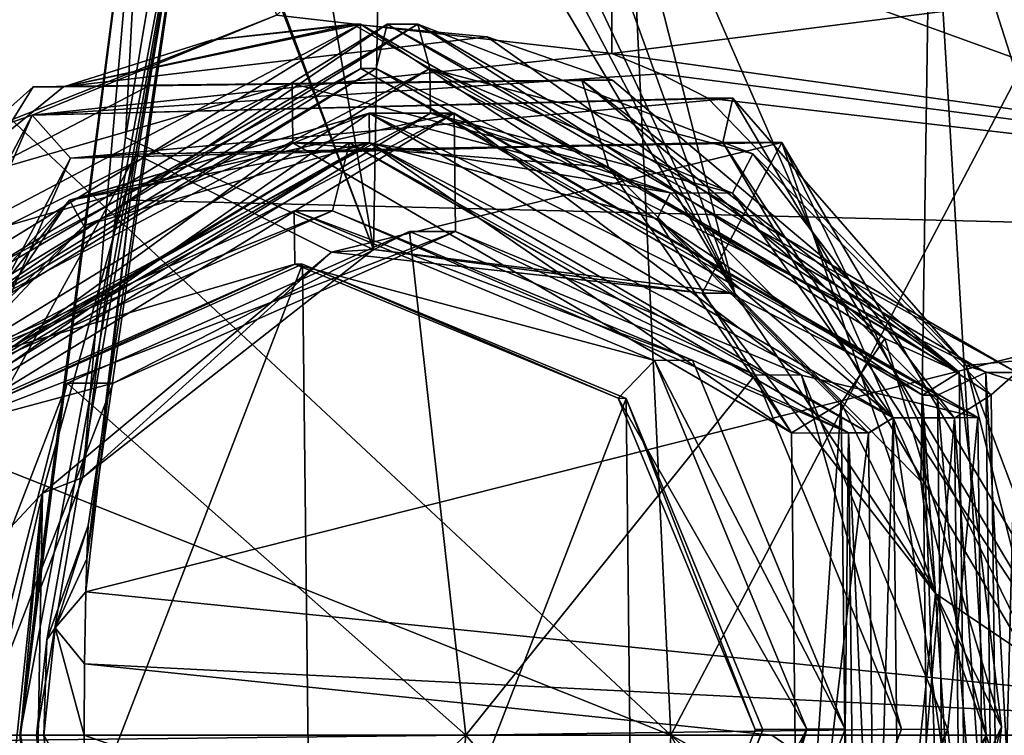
# Model space of a CAD drawing. Header units: millimetres. Extents: x -157 to 24, y -24 to 24.
# Tile 6 of 183: x -145 to -128, y 0 to 12. Entities that reach past the tile are written whole.
import ezdxf

# ---------------------------------------------------------------- set-up
doc = ezdxf.new("R2010")
doc.units = ezdxf.units.MM
doc.header["$LTSCALE"] = 81.481481
for name, color, linetype in [('740', 7, 'CONTINUOUS'), ('741', 7, 'CONTINUOUS'), ('742', 7, 'CONTINUOUS'), ('743', 7, 'CONTINUOUS'), ('745', 7, 'CONTINUOUS'), ('746', 7, 'CONTINUOUS'), ('747', 7, 'CONTINUOUS'), ('748', 7, 'CONTINUOUS'), ('749', 7, 'CONTINUOUS'), ('750', 7, 'CONTINUOUS'), ('751', 7, 'CONTINUOUS'), ('752', 7, 'CONTINUOUS'), ('753', 7, 'CONTINUOUS'), ('754', 7, 'CONTINUOUS'), ('755', 7, 'CONTINUOUS'), ('756', 7, 'CONTINUOUS'), ('757', 7, 'CONTINUOUS'), ('758', 7, 'CONTINUOUS'), ('772', 7, 'CONTINUOUS'), ('773', 7, 'CONTINUOUS'), ('801', 7, 'CONTINUOUS'), ('802', 7, 'CONTINUOUS'), ('804', 7, 'CONTINUOUS'), ('805', 7, 'CONTINUOUS'), ('806', 7, 'CONTINUOUS'), ('807', 7, 'CONTINUOUS'), ('810', 7, 'CONTINUOUS'), ('811', 7, 'CONTINUOUS'), ('812', 7, 'CONTINUOUS'), ('813', 7, 'CONTINUOUS'), ('814', 7, 'CONTINUOUS'), ('815', 7, 'CONTINUOUS'), ('816', 7, 'CONTINUOUS'), ('817', 7, 'CONTINUOUS'), ('818', 7, 'CONTINUOUS'), ('819', 7, 'CONTINUOUS'), ('820', 7, 'CONTINUOUS'), ('821', 7, 'CONTINUOUS'), ('822', 7, 'CONTINUOUS'), ('823', 7, 'CONTINUOUS'), ('824', 7, 'CONTINUOUS'), ('825', 7, 'CONTINUOUS'), ('826', 7, 'CONTINUOUS'), ('827', 7, 'CONTINUOUS'), ('828', 7, 'CONTINUOUS'), ('829', 7, 'CONTINUOUS'), ('830', 7, 'CONTINUOUS'), ('831', 7, 'CONTINUOUS'), ('832', 7, 'CONTINUOUS'), ('833', 7, 'CONTINUOUS'), ('834', 7, 'CONTINUOUS'), ('835', 7, 'CONTINUOUS'), ('836', 7, 'CONTINUOUS'), ('837', 7, 'CONTINUOUS'), ('838', 7, 'CONTINUOUS'), ('839', 7, 'CONTINUOUS'), ('840', 7, 'CONTINUOUS'), ('841', 7, 'CONTINUOUS'), ('842', 7, 'CONTINUOUS'), ('843', 7, 'CONTINUOUS'), ('844', 7, 'CONTINUOUS'), ('845', 7, 'CONTINUOUS')]:
    doc.layers.add(name, color=color, linetype=linetype)

msp = doc.modelspace()

# ---------------------------------------------------------------- linework, layer by layer
at = {"layer": '740', "linetype": 'CONTINUOUS'}
msp.add_3dface([(-127.463, 0, 100.931), (-110, -8.03, 102.303), (-129.55, -7.135, 101.999), (-127.463, 0, 100.931)], dxfattribs=at)
at = {"layer": '741', "linetype": 'CONTINUOUS'}
for points in [[(-135, 17.258, 107.839), (-110, 14.684, 105.827), (-134.999, 11.504, 103.877), (-135, 17.258, 107.839)], [(-110, 14.684, 105.827), (-110, 8.036, 102.305), (-134.999, 11.504, 103.877), (-110, 14.684, 105.827)], [(-134.999, 11.504, 103.877), (-110, 8.036, 102.305), (-134.177, 11.161, 103.695), (-134.999, 11.504, 103.877)], [(-134.177, 11.161, 103.695), (-110, 8.036, 102.305), (-133.381, 10.75, 103.485), (-134.177, 11.161, 103.695)], [(-133.381, 10.75, 103.485), (-110, 8.036, 102.305), (-129.017, 6.241, 101.737), (-133.381, 10.75, 103.485)], [(-110, 8.036, 102.305), (-110, 0, 100.931), (-129.017, 6.241, 101.737), (-110, 8.036, 102.305)], [(-110, 0, 100.931), (-127.463, 0, 100.931), (-129.017, 6.241, 101.737), (-110, 0, 100.931)]]:
    msp.add_3dface(points, dxfattribs=at)
at = {"layer": '742', "linetype": 'CONTINUOUS'}
for points in [[(-150.756, 15.825, 113.283), (-143.485, 20.654, 113.283), (-145.994, 10.048, 106.177), (-150.756, 15.825, 113.283)], [(-145.994, 10.048, 106.177), (-143.485, 20.654, 113.283), (-140.658, 12.149, 105.084), (-145.994, 10.048, 106.177)], [(-135, 17.258, 107.839), (-134.999, 11.504, 103.877), (-140.658, 12.149, 105.084), (-135, 17.258, 107.839)]]:
    msp.add_3dface(points, dxfattribs=at)
at = {"layer": '743', "linetype": 'CONTINUOUS'}
for points in [[(-145.994, 10.048, 106.177), (-140.658, 12.149, 105.084), (-144.785, 10.461, 108.242), (-145.994, 10.048, 106.177)], [(-140.658, 12.149, 105.084), (-134.999, 11.504, 103.877), (-144.785, 10.461, 108.242), (-140.658, 12.149, 105.084)], [(-134.999, 11.504, 103.877), (-134.177, 11.161, 103.695), (-144.785, 10.461, 108.242), (-134.999, 11.504, 103.877)], [(-134.177, 11.161, 103.695), (-133.381, 10.75, 103.485), (-144.785, 10.461, 108.242), (-134.177, 11.161, 103.695)], [(-144.785, 10.461, 108.242), (-133.381, 10.75, 103.485), (-132.955, 10.75, 105.072), (-144.785, 10.461, 108.242)], [(-150.458, -0.289, 109.762), (-145.994, 10.048, 106.177), (-144.785, 10.461, 108.242), (-150.458, -0.289, 109.762)]]:
    msp.add_3dface(points, dxfattribs=at)
at = {"layer": '745', "linetype": 'CONTINUOUS'}
for points in [[(-133.381, 10.75, 103.485), (-129.017, 6.241, 101.737), (-132.955, 10.75, 105.072), (-133.381, 10.75, 103.485)], [(-132.955, 10.75, 105.072), (-129.017, 6.241, 101.737), (-126.801, 0.37, 103.423), (-132.955, 10.75, 105.072)], [(-129.017, 6.241, 101.737), (-127.463, 0, 100.931), (-126.801, 0.37, 103.423), (-129.017, 6.241, 101.737)], [(-126.801, 0.37, 103.423), (-129.55, -7.135, 101.999), (-132.338, -10.376, 104.907), (-126.801, 0.37, 103.423)], [(-127.463, 0, 100.931), (-129.55, -7.135, 101.999), (-126.801, 0.37, 103.423), (-127.463, 0, 100.931)]]:
    msp.add_3dface(points, dxfattribs=at)
at = {"layer": '746', "linetype": 'CONTINUOUS'}
for points in [[(-132.955, 10.75, 105.072), (-126.801, 0.37, 103.423), (-133.129, 10.004, 105.999), (-132.955, 10.75, 105.072)], [(-133.129, 10.004, 105.999), (-126.801, 0.37, 103.423), (-127.402, 0.345, 104.464), (-133.129, 10.004, 105.999)], [(-127.402, 0.345, 104.464), (-132.338, -10.376, 104.907), (-132.555, -9.656, 105.845), (-127.402, 0.345, 104.464)], [(-126.801, 0.37, 103.423), (-132.338, -10.376, 104.907), (-127.402, 0.345, 104.464), (-126.801, 0.37, 103.423)]]:
    msp.add_3dface(points, dxfattribs=at)
at = {"layer": '747', "linetype": 'CONTINUOUS'}
for points in [[(-144.785, 10.461, 108.242), (-132.955, 10.75, 105.072), (-144.138, 9.735, 108.949), (-144.785, 10.461, 108.242)], [(-132.955, 10.75, 105.072), (-133.129, 10.004, 105.999), (-144.138, 9.735, 108.949), (-132.955, 10.75, 105.072)], [(-150.458, -0.289, 109.762), (-144.785, 10.461, 108.242), (-149.417, -0.269, 110.363), (-150.458, -0.289, 109.762)], [(-149.417, -0.269, 110.363), (-144.785, 10.461, 108.242), (-144.138, 9.735, 108.949), (-149.417, -0.269, 110.363)]]:
    msp.add_3dface(points, dxfattribs=at)
at = {"layer": '748', "linetype": 'CONTINUOUS'}
for points in [[(-144.138, 9.735, 108.949), (-133.129, 10.004, 105.999), (-143.031, 9.804, 112.638), (-144.138, 9.735, 108.949)], [(-143.031, 9.804, 112.638), (-133.129, 10.004, 105.999), (-132.133, 10.004, 109.718), (-143.031, 9.804, 112.638)], [(-149.417, -0.269, 110.363), (-144.138, 9.735, 108.949), (-148.423, 0, 114.083), (-149.417, -0.269, 110.363)], [(-148.423, 0, 114.083), (-144.138, 9.735, 108.949), (-143.031, 9.804, 112.638), (-148.423, 0, 114.083)]]:
    msp.add_3dface(points, dxfattribs=at)
at = {"layer": '749', "linetype": 'CONTINUOUS'}
for points in [[(-133.129, 10.004, 105.999), (-127.402, 0.345, 104.464), (-132.133, 10.004, 109.718), (-133.129, 10.004, 105.999)], [(-132.133, 10.004, 109.718), (-127.402, 0.345, 104.464), (-126.404, 0.273, 108.183), (-132.133, 10.004, 109.718)], [(-127.402, 0.345, 104.464), (-132.555, -9.656, 105.845), (-126.404, 0.273, 108.183), (-127.402, 0.345, 104.464)], [(-126.404, 0.273, 108.183), (-132.555, -9.656, 105.845), (-131.668, -9.726, 109.593), (-126.404, 0.273, 108.183)]]:
    msp.add_3dface(points, dxfattribs=at)
at = {"layer": '750', "linetype": 'CONTINUOUS'}
for points in [[(-143.031, 9.804, 112.638), (-132.133, 10.004, 109.718), (-139.729, 8.154, 111.753), (-143.031, 9.804, 112.638)], [(-139.729, 8.154, 111.753), (-132.133, 10.004, 109.718), (-133.476, 7.459, 110.078), (-139.729, 8.154, 111.753)], [(-133.476, 7.459, 110.078), (-132.133, 10.004, 109.718), (-129.534, 2.395, 109.022), (-133.476, 7.459, 110.078)], [(-132.133, 10.004, 109.718), (-126.404, 0.273, 108.183), (-129.534, 2.395, 109.022), (-132.133, 10.004, 109.718)], [(-148.423, 0, 114.083), (-143.031, 9.804, 112.638), (-144.612, 4.084, 113.062), (-148.423, 0, 114.083)], [(-144.612, 4.084, 113.062), (-143.031, 9.804, 112.638), (-139.729, 8.154, 111.753), (-144.612, 4.084, 113.062)], [(-146.882, -5.816, 113.67), (-148.423, 0, 114.083), (-144.612, 4.084, 113.062), (-146.882, -5.816, 113.67)], [(-145.289, -2.395, 113.243), (-146.882, -5.816, 113.67), (-144.612, 4.084, 113.062), (-145.289, -2.395, 113.243)], [(-129.534, 2.395, 109.022), (-126.404, 0.273, 108.183), (-130.211, -4.084, 109.203), (-129.534, 2.395, 109.022)], [(-126.404, 0.273, 108.183), (-131.668, -9.726, 109.593), (-130.211, -4.084, 109.203), (-126.404, 0.273, 108.183)]]:
    msp.add_3dface(points, dxfattribs=at)
at = {"layer": '751', "linetype": 'CONTINUOUS'}
for points in [[(-144.612, 4.084, 113.062), (-139.729, 8.154, 111.753), (-143.93, 4.347, 115.028), (-144.612, 4.084, 113.062)], [(-143.93, 4.347, 115.028), (-139.729, 8.154, 111.753), (-139.023, 8.199, 113.783), (-143.93, 4.347, 115.028)], [(-139.729, 8.154, 111.753), (-133.476, 7.459, 110.078), (-139.023, 8.199, 113.783), (-139.729, 8.154, 111.753)], [(-139.023, 8.199, 113.783), (-133.476, 7.459, 110.078), (-132.924, 7.459, 112.135), (-139.023, 8.199, 113.783)], [(-144.612, 4.084, 113.062), (-143.93, 4.347, 115.028), (-144.721, 2.275, 115.496), (-144.612, 4.084, 113.062)], [(-145.289, -2.395, 113.243), (-144.612, 4.084, 113.062), (-144.724, -2.262, 115.499), (-145.289, -2.395, 113.243)], [(-144.724, -2.262, 115.499), (-144.612, 4.084, 113.062), (-144.982, 0, 115.72), (-144.724, -2.262, 115.499)], [(-144.982, 0, 115.72), (-144.612, 4.084, 113.062), (-144.721, 2.275, 115.496), (-144.982, 0, 115.72)]]:
    msp.add_3dface(points, dxfattribs=at)
at = {"layer": '752', "linetype": 'CONTINUOUS'}
for points in [[(-138.867, 17.432, 113.908), (-132.924, 7.459, 112.135), (-138.229, 17.518, 113.738), (-138.867, 17.432, 113.908)], [(-138.229, 17.518, 113.738), (-132.924, 7.459, 112.135), (-137.655, 17.512, 113.585), (-138.229, 17.518, 113.738)], [(-137.655, 17.512, 113.585), (-132.924, 7.459, 112.135), (-136.515, 17.36, 113.276), (-137.655, 17.512, 113.585)], [(-140.518, 17.019, 114.343), (-139.023, 8.199, 113.783), (-138.867, 17.432, 113.908), (-140.518, 17.019, 114.343)], [(-139.023, 8.199, 113.783), (-132.924, 7.459, 112.135), (-138.867, 17.432, 113.908), (-139.023, 8.199, 113.783)], [(-136.515, 17.36, 113.276), (-132.924, 7.459, 112.135), (-135.386, 17.133, 112.97), (-136.515, 17.36, 113.276)], [(-135.386, 17.133, 112.97), (-132.924, 7.459, 112.135), (-129.787, 4.289, 111.237), (-135.386, 17.133, 112.97)], [(-129.616, 15.675, 111.397), (-135.386, 17.133, 112.97), (-129.787, 4.289, 111.237), (-129.616, 15.675, 111.397)], [(-142.125, 16.448, 114.763), (-139.023, 8.199, 113.783), (-140.518, 17.019, 114.343), (-142.125, 16.448, 114.763)], [(-143.207, 10.084, 114.938), (-139.023, 8.199, 113.783), (-142.149, 16.378, 114.768), (-143.207, 10.084, 114.938)], [(-142.149, 16.378, 114.768), (-139.023, 8.199, 113.783), (-142.14, 16.413, 114.766), (-142.149, 16.378, 114.768)], [(-142.14, 16.413, 114.766), (-139.023, 8.199, 113.783), (-142.125, 16.448, 114.763), (-142.14, 16.413, 114.766)], [(-128.684, 0, 110.864), (-129.616, 15.675, 111.397), (-129.787, 4.289, 111.237), (-128.684, 0, 110.864)], [(-124.386, 14.159, 109.968), (-129.616, 15.675, 111.397), (-124.602, 0, 109.77), (-124.386, 14.159, 109.968)], [(-124.602, 0, 109.77), (-129.616, 15.675, 111.397), (-128.684, 0, 110.864), (-124.602, 0, 109.77)], [(-143.93, 4.347, 115.028), (-139.023, 8.199, 113.783), (-143.207, 10.084, 114.938), (-143.93, 4.347, 115.028)]]:
    msp.add_3dface(points, dxfattribs=at)
at = {"layer": '753', "linetype": 'CONTINUOUS'}
for points in [[(-144.991, 0, 116.269), (-144.982, 0, 115.72), (-142.866, 16.545, 115.852), (-144.991, 0, 116.269)], [(-141.908, 16.395, 116.733), (-144.991, 0, 116.269), (-142.866, 16.545, 115.852), (-141.908, 16.395, 116.733)], [(-144.982, 0, 115.72), (-144.721, 2.275, 115.496), (-142.866, 16.545, 115.852), (-144.982, 0, 115.72)], [(-144.721, 2.275, 115.496), (-143.93, 4.347, 115.028), (-142.866, 16.545, 115.852), (-144.721, 2.275, 115.496)], [(-143.93, 4.347, 115.028), (-143.207, 10.084, 114.938), (-142.866, 16.545, 115.852), (-143.93, 4.347, 115.028)], [(-143.207, 10.084, 114.938), (-142.149, 16.378, 114.768), (-142.866, 16.545, 115.852), (-143.207, 10.084, 114.938)], [(-144.709, 0, 116.739), (-144.991, 0, 116.269), (-141.908, 16.395, 116.733), (-144.709, 0, 116.739)], [(-144.535, 1.612, 116.794), (-144.709, 0, 116.739), (-141.908, 16.395, 116.733), (-144.535, 1.612, 116.794)], [(-143.841, 3.54, 116.996), (-144.535, 1.612, 116.794), (-141.908, 16.395, 116.733), (-143.841, 3.54, 116.996)], [(-143.863, 2.979, 117.002), (-143.841, 3.54, 116.996), (-141.908, 16.395, 116.733), (-143.863, 2.979, 117.002)], [(-143.128, 9.028, 116.925), (-143.863, 2.979, 117.002), (-141.908, 16.395, 116.733), (-143.128, 9.028, 116.925)], [(-143.879, 2.423, 117.006), (-143.863, 2.979, 117.002), (-143.128, 9.028, 116.925), (-143.879, 2.423, 117.006)]]:
    msp.add_3dface(points, dxfattribs=at)
at = {"layer": '754', "linetype": 'CONTINUOUS'}
for points in [[(-144.982, 0, 115.72), (-144.991, 0, 116.269), (-142.866, -16.545, 115.852), (-144.982, 0, 115.72)], [(-144.991, 0, 116.269), (-144.709, 0, 116.739), (-142.866, -16.545, 115.852), (-144.991, 0, 116.269)], [(-144.709, 0, 116.739), (-144.508, -1.725, 116.808), (-142.866, -16.545, 115.852), (-144.709, 0, 116.739)], [(-144.724, -2.262, 115.499), (-144.982, 0, 115.72), (-142.149, -16.378, 114.768), (-144.724, -2.262, 115.499)], [(-142.149, -16.378, 114.768), (-144.982, 0, 115.72), (-142.866, -16.545, 115.852), (-142.149, -16.378, 114.768)]]:
    msp.add_3dface(points, dxfattribs=at)
at = {"layer": '755', "linetype": 'CONTINUOUS'}
for points in [[(-144.535, 1.612, 116.794), (-143.841, 3.54, 116.996), (-144.398, 1.812, 117.145), (-144.535, 1.612, 116.794)], [(-144.587, 0, 117.196), (-144.535, 1.612, 116.794), (-144.398, 1.812, 117.145), (-144.587, 0, 117.196)], [(-144.709, 0, 116.739), (-144.535, 1.612, 116.794), (-144.587, 0, 117.196), (-144.709, 0, 116.739)], [(-144.508, -1.725, 116.808), (-144.709, 0, 116.739), (-144.398, -1.812, 117.145), (-144.508, -1.725, 116.808)], [(-144.398, -1.812, 117.145), (-144.709, 0, 116.739), (-144.587, 0, 117.196), (-144.398, -1.812, 117.145)]]:
    msp.add_3dface(points, dxfattribs=at)
at = {"layer": '756', "linetype": 'CONTINUOUS'}
for points in [[(-143.841, 3.54, 116.996), (-143.863, 2.979, 117.002), (-144.398, 1.812, 117.145), (-143.841, 3.54, 116.996)], [(-143.863, 2.979, 117.002), (-143.879, 2.423, 117.006), (-144.398, 1.812, 117.145), (-143.863, 2.979, 117.002)], [(-144.398, 1.812, 117.145), (-143.879, 2.423, 117.006), (-143.9, 1.208, 117.012), (-144.398, 1.812, 117.145)], [(-144.587, 0, 117.196), (-144.398, 1.812, 117.145), (-143.908, 0, 117.014), (-144.587, 0, 117.196)], [(-143.908, 0, 117.014), (-144.398, 1.812, 117.145), (-143.9, 1.208, 117.012), (-143.908, 0, 117.014)], [(-144.398, -1.812, 117.145), (-144.587, 0, 117.196), (-143.9, -1.208, 117.012), (-144.398, -1.812, 117.145)], [(-143.9, -1.208, 117.012), (-144.587, 0, 117.196), (-143.908, 0, 117.014), (-143.9, -1.208, 117.012)]]:
    msp.add_3dface(points, dxfattribs=at)
at = {"layer": '757', "linetype": 'CONTINUOUS'}
for points in [[(-143.9, -1.208, 117.012), (-143.908, 0, 117.014), (-120.001, -8.454, 117.37), (-143.9, -1.208, 117.012)], [(-120.001, -8.454, 117.37), (-143.908, 0, 117.014), (-132.302, 0, 117.318), (-120.001, -8.454, 117.37)], [(-120, 0, 117.562), (-120.001, -8.454, 117.37), (-132.302, 0, 117.318), (-120, 0, 117.562)]]:
    msp.add_3dface(points, dxfattribs=at)
at = {"layer": '758', "linetype": 'CONTINUOUS'}
for points in [[(-135.014, 17.809, 116.77), (-120.001, 8.454, 117.37), (-138.546, 17.443, 116.746), (-135.014, 17.809, 116.77)], [(-126.873, 17.831, 116.822), (-120.001, 8.454, 117.37), (-135.014, 17.809, 116.77), (-126.873, 17.831, 116.822)], [(-120.001, 8.454, 117.37), (-141.908, 16.395, 116.733), (-138.546, 17.443, 116.746), (-120.001, 8.454, 117.37)], [(-143.128, 9.028, 116.925), (-141.908, 16.395, 116.733), (-120.001, 8.454, 117.37), (-143.128, 9.028, 116.925)], [(-143.879, 2.423, 117.006), (-143.128, 9.028, 116.925), (-120.001, 8.454, 117.37), (-143.879, 2.423, 117.006)], [(-120, 0, 117.562), (-143.879, 2.423, 117.006), (-120.001, 8.454, 117.37), (-120, 0, 117.562)], [(-143.9, 1.208, 117.012), (-143.879, 2.423, 117.006), (-120, 0, 117.562), (-143.9, 1.208, 117.012)], [(-143.908, 0, 117.014), (-143.9, 1.208, 117.012), (-132.302, 0, 117.318), (-143.908, 0, 117.014)], [(-143.9, 1.208, 117.012), (-120, 0, 117.562), (-132.302, 0, 117.318), (-143.9, 1.208, 117.012)]]:
    msp.add_3dface(points, dxfattribs=at)
at = {"layer": '772', "linetype": 'CONTINUOUS'}
for points in [[(-128.684, 0, 110.864), (-132.672, -7.311, 112.065), (-129.616, -15.675, 111.397), (-128.684, 0, 110.864)], [(-124.386, -14.159, 109.968), (-128.684, 0, 110.864), (-129.616, -15.675, 111.397), (-124.386, -14.159, 109.968)], [(-124.602, 0, 109.77), (-128.684, 0, 110.864), (-124.386, -14.159, 109.968), (-124.602, 0, 109.77)]]:
    msp.add_3dface(points, dxfattribs=at)
at = {"layer": '773', "linetype": 'CONTINUOUS'}
for points in [[(-133.476, 7.459, 110.078), (-129.534, 2.395, 109.022), (-132.924, 7.459, 112.135), (-133.476, 7.459, 110.078)], [(-132.924, 7.459, 112.135), (-129.534, 2.395, 109.022), (-129.787, 4.289, 111.237), (-132.924, 7.459, 112.135)], [(-129.534, 2.395, 109.022), (-128.684, 0, 110.864), (-129.787, 4.289, 111.237), (-129.534, 2.395, 109.022)], [(-129.534, 2.395, 109.022), (-130.211, -4.084, 109.203), (-128.684, 0, 110.864), (-129.534, 2.395, 109.022)], [(-128.684, 0, 110.864), (-130.211, -4.084, 109.203), (-132.672, -7.311, 112.065), (-128.684, 0, 110.864)]]:
    msp.add_3dface(points, dxfattribs=at)
at = {"layer": '801', "linetype": 'CONTINUOUS'}
for points in [[(-156.533, 0, 119.544), (-135.023, -21.563, 119.262), (-134.006, 0, 120.23), (-156.533, 0, 119.544)], [(-135.023, -21.563, 119.262), (-122.547, -21.563, 119.525), (-134.006, 0, 120.23), (-135.023, -21.563, 119.262)], [(-110, -21.563, 119.712), (-110, -13.241, 120.226), (-134.006, 0, 120.23), (-110, -21.563, 119.712)], [(-122.547, -21.563, 119.525), (-110, -21.563, 119.712), (-134.006, 0, 120.23), (-122.547, -21.563, 119.525)], [(-110, -13.241, 120.226), (-110, 0, 120.655), (-134.006, 0, 120.23), (-110, -13.241, 120.226)]]:
    msp.add_3dface(points, dxfattribs=at)
at = {"layer": '802', "linetype": 'CONTINUOUS'}
for points in [[(-135.024, 21.563, 119.262), (-150.296, 15.203, 119.212), (-134.006, 0, 120.23), (-135.024, 21.563, 119.262)], [(-135.024, 21.563, 119.262), (-134.006, 0, 120.23), (-122.666, 21.563, 119.523), (-135.024, 21.563, 119.262)], [(-134.006, 0, 120.23), (-110, 0, 120.655), (-122.666, 21.563, 119.523), (-134.006, 0, 120.23)], [(-150.296, 15.203, 119.212), (-154.876, 8.321, 119.415), (-134.006, 0, 120.23), (-150.296, 15.203, 119.212)], [(-154.876, 8.321, 119.415), (-156.533, 0, 119.544), (-134.006, 0, 120.23), (-154.876, 8.321, 119.415)]]:
    msp.add_3dface(points, dxfattribs=at)
at = {"layer": '804', "linetype": 'CONTINUOUS'}
for points in [[(-139.244, 11.999, 104.846), (-144.253, 10.942, 104.636), (-149.783, 6.455, 104.047), (-139.244, 11.999, 104.846)], [(-149.213, 5.874, 107.518), (-139.244, 11.999, 104.846), (-149.783, 6.455, 104.047), (-149.213, 5.874, 107.518)], [(-141.762, 11.726, 104.75), (-144.253, 10.942, 104.636), (-139.244, 11.999, 104.846), (-141.762, 11.726, 104.75)], [(-139.373, 11.999, 104.363), (-141.762, 11.726, 104.75), (-139.244, 11.999, 104.846), (-139.373, 11.999, 104.363)], [(-149.783, 6.455, 104.047), (-144.253, 10.942, 104.636), (-144.77, 10.942, 102.704), (-149.783, 6.455, 104.047)]]:
    msp.add_3dface(points, dxfattribs=at)
at = {"layer": '805', "linetype": 'CONTINUOUS'}
for points in [[(-144.253, 10.942, 104.636), (-141.762, 11.726, 104.75), (-139.373, 11.999, 104.363), (-144.253, 10.942, 104.636)], [(-144.253, 10.942, 104.636), (-139.373, 11.999, 104.363), (-137.106, 11.783, 103.503), (-144.253, 10.942, 104.636)], [(-134.988, 11.056, 102.153), (-144.253, 10.942, 104.636), (-137.106, 11.783, 103.503), (-134.988, 11.056, 102.153)]]:
    msp.add_3dface(points, dxfattribs=at)
at = {"layer": '806', "linetype": 'CONTINUOUS'}
for points in [[(-144.77, 10.942, 102.704), (-144.253, 10.942, 104.636), (-134.988, 11.056, 102.153), (-144.77, 10.942, 102.704)], [(-144.77, 10.942, 102.704), (-134.988, 11.056, 102.153), (-142.79, 10.969, 101.441), (-144.77, 10.942, 102.704)], [(-142.79, 10.969, 101.441), (-134.988, 11.056, 102.153), (-140.397, 10.999, 100.497), (-142.79, 10.969, 101.441)], [(-140.397, 10.999, 100.497), (-134.988, 11.056, 102.153), (-137.849, 11.03, 100.118), (-140.397, 10.999, 100.497)], [(-137.849, 11.03, 100.118), (-134.988, 11.056, 102.153), (-135.506, 11.056, 100.221), (-137.849, 11.03, 100.118)]]:
    msp.add_3dface(points, dxfattribs=at)
at = {"layer": '807', "linetype": 'CONTINUOUS'}
for points in [[(-142.79, 10.969, 101.441), (-140.397, 10.999, 100.497), (-145.692, 9.46, 101.915), (-142.79, 10.969, 101.441)], [(-149.783, 6.455, 104.047), (-144.77, 10.942, 102.704), (-145.692, 9.46, 101.915), (-149.783, 6.455, 104.047)], [(-144.77, 10.942, 102.704), (-142.79, 10.969, 101.441), (-145.692, 9.46, 101.915), (-144.77, 10.942, 102.704)]]:
    msp.add_3dface(points, dxfattribs=at)
at = {"layer": '810', "linetype": 'CONTINUOUS'}
for points in [[(-139.373, 11.999, 104.363), (-139.244, 11.999, 104.846), (-129.139, 6.125, 102.139), (-139.373, 11.999, 104.363)], [(-137.106, 11.783, 103.503), (-139.373, 11.999, 104.363), (-129.139, 6.125, 102.139), (-137.106, 11.783, 103.503)], [(-134.988, 11.056, 102.153), (-137.106, 11.783, 103.503), (-129.139, 6.125, 102.139), (-134.988, 11.056, 102.153)], [(-135.506, 11.056, 100.221), (-134.988, 11.056, 102.153), (-129.139, 6.125, 102.139), (-135.506, 11.056, 100.221)], [(-130.391, 6.693, 98.851), (-135.506, 11.056, 100.221), (-129.139, 6.125, 102.139), (-130.391, 6.693, 98.851)], [(-128.422, 0.143, 98.323), (-130.391, 6.693, 98.851), (-129.139, 6.125, 102.139), (-128.422, 0.143, 98.323)], [(-128.999, -5.874, 102.101), (-128.422, 0.143, 98.323), (-129.139, 6.125, 102.139), (-128.999, -5.874, 102.101)], [(-130.24, -6.455, 98.81), (-128.422, 0.143, 98.323), (-128.999, -5.874, 102.101), (-130.24, -6.455, 98.81)]]:
    msp.add_3dface(points, dxfattribs=at)
at = {"layer": '811', "linetype": 'CONTINUOUS'}
for points in [[(-140.397, 10.999, 100.497), (-137.849, 11.03, 100.118), (-135.059, 9.586, 99.066), (-140.397, 10.999, 100.497)], [(-137.849, 11.03, 100.118), (-135.506, 11.056, 100.221), (-135.059, 9.586, 99.066), (-137.849, 11.03, 100.118)], [(-135.506, 11.056, 100.221), (-130.391, 6.693, 98.851), (-135.059, 9.586, 99.066), (-135.506, 11.056, 100.221)], [(-135.059, 9.586, 99.066), (-130.391, 6.693, 98.851), (-131.131, 5.609, 98.014), (-135.059, 9.586, 99.066)], [(-130.391, 6.693, 98.851), (-128.422, 0.143, 98.323), (-131.131, 5.609, 98.014), (-130.391, 6.693, 98.851)], [(-131.131, 5.609, 98.014), (-128.422, 0.143, 98.323), (-131.007, -5.387, 97.981), (-131.131, 5.609, 98.014)], [(-128.422, 0.143, 98.323), (-130.24, -6.455, 98.81), (-131.007, -5.387, 97.981), (-128.422, 0.143, 98.323)]]:
    msp.add_3dface(points, dxfattribs=at)
at = {"layer": '812', "linetype": 'CONTINUOUS'}
for points in [[(-145.692, 9.46, 101.915), (-140.397, 10.999, 100.497), (-145.209, 8.594, 101.786), (-145.692, 9.46, 101.915)], [(-140.397, 10.999, 100.497), (-140.386, 9.999, 100.494), (-145.209, 8.594, 101.786), (-140.397, 10.999, 100.497)], [(-140.397, 10.999, 100.497), (-135.059, 9.586, 99.066), (-140.386, 9.999, 100.494), (-140.397, 10.999, 100.497)], [(-140.386, 9.999, 100.494), (-135.059, 9.586, 99.066), (-131.965, 5.104, 98.237), (-140.386, 9.999, 100.494)], [(-135.059, 9.586, 99.066), (-131.131, 5.609, 98.014), (-131.965, 5.104, 98.237), (-135.059, 9.586, 99.066)], [(-131.965, 5.104, 98.237), (-131.131, 5.609, 98.014), (-131.847, -4.893, 98.206), (-131.965, 5.104, 98.237)], [(-131.131, 5.609, 98.014), (-131.007, -5.387, 97.981), (-131.847, -4.893, 98.206), (-131.131, 5.609, 98.014)]]:
    msp.add_3dface(points, dxfattribs=at)
at = {"layer": '813', "linetype": 'CONTINUOUS'}
for points in [[(-140.386, 9.999, 100.494), (-131.965, 5.104, 98.237), (-139.091, 9.999, 105.323), (-140.386, 9.999, 100.494)], [(-139.091, 9.999, 105.323), (-131.965, 5.104, 98.237), (-134.237, 8.714, 104.022), (-139.091, 9.999, 105.323)], [(-134.237, 8.714, 104.022), (-131.965, 5.104, 98.237), (-130.667, 5.099, 103.066), (-134.237, 8.714, 104.022)], [(-131.965, 5.104, 98.237), (-131.847, -4.893, 98.206), (-130.667, 5.099, 103.066), (-131.965, 5.104, 98.237)], [(-130.667, 5.099, 103.066), (-131.847, -4.893, 98.206), (-130.556, -4.898, 103.036), (-130.667, 5.099, 103.066)]]:
    msp.add_3dface(points, dxfattribs=at)
at = {"layer": '814', "linetype": 'CONTINUOUS'}
for points in [[(-145.209, 8.594, 101.786), (-140.386, 9.999, 100.494), (-147.398, 4.898, 107.549), (-145.209, 8.594, 101.786)], [(-140.386, 9.999, 100.494), (-139.091, 9.999, 105.323), (-147.398, 4.898, 107.549), (-140.386, 9.999, 100.494)]]:
    msp.add_3dface(points, dxfattribs=at)
at = {"layer": '815', "linetype": 'CONTINUOUS'}
for points in [[(-139.091, 9.999, 105.323), (-139.097, 10.499, 105.325), (-144.161, 9.024, 106.682), (-139.091, 9.999, 105.323)], [(-139.097, 10.499, 105.325), (-139.091, 9.999, 105.323), (-134.01, 9.155, 103.962), (-139.097, 10.499, 105.325)], [(-147.398, 4.898, 107.549), (-139.091, 9.999, 105.323), (-147.822, 5.137, 107.663), (-147.398, 4.898, 107.549)], [(-147.822, 5.137, 107.663), (-139.091, 9.999, 105.323), (-144.161, 9.024, 106.682), (-147.822, 5.137, 107.663)], [(-139.091, 9.999, 105.323), (-134.237, 8.714, 104.022), (-134.01, 9.155, 103.962), (-139.091, 9.999, 105.323)], [(-134.01, 9.155, 103.962), (-134.237, 8.714, 104.022), (-130.254, 5.358, 102.955), (-134.01, 9.155, 103.962)], [(-134.237, 8.714, 104.022), (-130.667, 5.099, 103.066), (-130.254, 5.358, 102.955), (-134.237, 8.714, 104.022)], [(-130.667, 5.099, 103.066), (-130.556, -4.898, 103.036), (-130.254, 5.358, 102.955), (-130.667, 5.099, 103.066)], [(-130.254, 5.358, 102.955), (-130.556, -4.898, 103.036), (-130.131, -5.137, 102.922), (-130.254, 5.358, 102.955)]]:
    msp.add_3dface(points, dxfattribs=at)
at = {"layer": '816', "linetype": 'CONTINUOUS'}
for points in [[(-139.097, 10.499, 105.325), (-134.01, 9.155, 103.962), (-138.062, 10.499, 109.188), (-139.097, 10.499, 105.325)], [(-138.062, 10.499, 109.188), (-134.01, 9.155, 103.962), (-132.965, 9.149, 107.823), (-138.062, 10.499, 109.188)], [(-134.01, 9.155, 103.962), (-130.254, 5.358, 102.955), (-132.965, 9.149, 107.823), (-134.01, 9.155, 103.962)], [(-132.965, 9.149, 107.823), (-130.254, 5.358, 102.955), (-129.216, 5.353, 106.818), (-132.965, 9.149, 107.823)], [(-130.254, 5.358, 102.955), (-130.131, -5.137, 102.922), (-129.216, 5.353, 106.818), (-130.254, 5.358, 102.955)], [(-129.216, 5.353, 106.818), (-130.131, -5.137, 102.922), (-129.098, -5.142, 106.787), (-129.216, 5.353, 106.818)]]:
    msp.add_3dface(points, dxfattribs=at)
at = {"layer": '817', "linetype": 'CONTINUOUS'}
for points in [[(-144.161, 9.024, 106.682), (-139.097, 10.499, 105.325), (-146.784, 5.142, 111.526), (-144.161, 9.024, 106.682)], [(-139.097, 10.499, 105.325), (-138.062, 10.499, 109.188), (-146.784, 5.142, 111.526), (-139.097, 10.499, 105.325)], [(-147.822, 5.137, 107.663), (-144.161, 9.024, 106.682), (-146.784, 5.142, 111.526), (-147.822, 5.137, 107.663)]]:
    msp.add_3dface(points, dxfattribs=at)
at = {"layer": '818', "linetype": 'CONTINUOUS'}
for points in [[(-138.062, 10.499, 109.188), (-138.071, 11.249, 109.191), (-147.418, 5.506, 111.695), (-138.062, 10.499, 109.188)], [(-138.062, 10.499, 109.188), (-132.965, 9.149, 107.823), (-138.071, 11.249, 109.191), (-138.062, 10.499, 109.188)], [(-138.071, 11.249, 109.191), (-132.965, 9.149, 107.823), (-132.62, 9.809, 107.73), (-138.071, 11.249, 109.191)], [(-146.784, 5.142, 111.526), (-138.062, 10.499, 109.188), (-147.418, 5.506, 111.695), (-146.784, 5.142, 111.526)], [(-132.965, 9.149, 107.823), (-129.216, 5.353, 106.818), (-132.62, 9.809, 107.73), (-132.965, 9.149, 107.823)], [(-132.62, 9.809, 107.73), (-129.216, 5.353, 106.818), (-128.597, 5.742, 106.652), (-132.62, 9.809, 107.73)], [(-128.597, 5.742, 106.652), (-129.216, 5.353, 106.818), (-128.465, -5.506, 106.617), (-128.597, 5.742, 106.652)], [(-129.216, 5.353, 106.818), (-129.098, -5.142, 106.787), (-128.465, -5.506, 106.617), (-129.216, 5.353, 106.818)]]:
    msp.add_3dface(points, dxfattribs=at)
at = {"layer": '819', "linetype": 'CONTINUOUS'}
for points in [[(-138.071, 11.249, 109.191), (-132.62, 9.809, 107.73), (-138.273, 11.999, 108.469), (-138.071, 11.249, 109.191)], [(-132.62, 9.809, 107.73), (-128.597, 5.742, 106.652), (-138.273, 11.999, 108.469), (-132.62, 9.809, 107.73)], [(-138.273, 11.999, 108.469), (-128.597, 5.742, 106.652), (-128.167, 6.123, 105.761), (-138.273, 11.999, 108.469)], [(-128.597, 5.742, 106.652), (-128.465, -5.506, 106.617), (-128.167, 6.123, 105.761), (-128.597, 5.742, 106.652)], [(-128.167, 6.123, 105.761), (-128.465, -5.506, 106.617), (-128.029, -5.876, 105.724), (-128.167, 6.123, 105.761)]]:
    msp.add_3dface(points, dxfattribs=at)
at = {"layer": '820', "linetype": 'CONTINUOUS'}
for points in [[(-138.071, 11.249, 109.191), (-138.273, 11.999, 108.469), (-148.242, 5.876, 111.14), (-138.071, 11.249, 109.191)], [(-147.418, 5.506, 111.695), (-138.071, 11.249, 109.191), (-148.242, 5.876, 111.14), (-147.418, 5.506, 111.695)]]:
    msp.add_3dface(points, dxfattribs=at)
at = {"layer": '821', "linetype": 'CONTINUOUS'}
for points in [[(-148.242, 5.876, 111.14), (-138.273, 11.999, 108.469), (-148.759, 5.876, 109.208), (-148.242, 5.876, 111.14)], [(-148.759, 5.876, 109.208), (-138.273, 11.999, 108.469), (-138.791, 11.999, 106.537), (-148.759, 5.876, 109.208)]]:
    msp.add_3dface(points, dxfattribs=at)
at = {"layer": '822', "linetype": 'CONTINUOUS'}
for points in [[(-138.273, 11.999, 108.469), (-128.167, 6.123, 105.761), (-138.791, 11.999, 106.537), (-138.273, 11.999, 108.469)], [(-138.791, 11.999, 106.537), (-128.167, 6.123, 105.761), (-128.685, 6.123, 103.829), (-138.791, 11.999, 106.537)], [(-128.167, 6.123, 105.761), (-128.029, -5.876, 105.724), (-128.685, 6.123, 103.829), (-128.167, 6.123, 105.761)], [(-128.685, 6.123, 103.829), (-128.029, -5.876, 105.724), (-128.547, -5.876, 103.792), (-128.685, 6.123, 103.829)]]:
    msp.add_3dface(points, dxfattribs=at)
at = {"layer": '823', "linetype": 'CONTINUOUS'}
for points in [[(-138.791, 11.999, 106.537), (-128.685, 6.123, 103.829), (-138.976, 11.249, 105.81), (-138.791, 11.999, 106.537)], [(-138.976, 11.249, 105.81), (-128.685, 6.123, 103.829), (-129.502, 5.74, 103.271), (-138.976, 11.249, 105.81)], [(-128.685, 6.123, 103.829), (-128.547, -5.876, 103.792), (-129.502, 5.74, 103.271), (-128.685, 6.123, 103.829)], [(-129.502, 5.74, 103.271), (-128.547, -5.876, 103.792), (-129.372, -5.509, 103.237), (-129.502, 5.74, 103.271)]]:
    msp.add_3dface(points, dxfattribs=at)
at = {"layer": '824', "linetype": 'CONTINUOUS'}
for points in [[(-148.759, 5.876, 109.208), (-138.791, 11.999, 106.537), (-148.322, 5.509, 108.314), (-148.759, 5.876, 109.208)], [(-138.791, 11.999, 106.537), (-138.976, 11.249, 105.81), (-148.322, 5.509, 108.314), (-138.791, 11.999, 106.537)]]:
    msp.add_3dface(points, dxfattribs=at)
at = {"layer": '825', "linetype": 'CONTINUOUS'}
for points in [[(-148.322, 5.509, 108.314), (-138.976, 11.249, 105.81), (-148.58, 5.51, 107.348), (-148.322, 5.509, 108.314)], [(-148.58, 5.51, 107.348), (-138.976, 11.249, 105.81), (-139.235, 11.249, 104.844), (-148.58, 5.51, 107.348)]]:
    msp.add_3dface(points, dxfattribs=at)
at = {"layer": '826', "linetype": 'CONTINUOUS'}
for points in [[(-138.976, 11.249, 105.81), (-129.502, 5.74, 103.271), (-139.235, 11.249, 104.844), (-138.976, 11.249, 105.81)], [(-139.235, 11.249, 104.844), (-129.502, 5.74, 103.271), (-129.759, 5.738, 102.305), (-139.235, 11.249, 104.844)], [(-129.502, 5.74, 103.271), (-129.372, -5.509, 103.237), (-129.759, 5.738, 102.305), (-129.502, 5.74, 103.271)], [(-129.759, 5.738, 102.305), (-129.372, -5.509, 103.237), (-129.632, -5.51, 102.271), (-129.759, 5.738, 102.305)]]:
    msp.add_3dface(points, dxfattribs=at)
at = {"layer": '827', "linetype": 'CONTINUOUS'}
for points in [[(-139.244, 11.999, 104.846), (-149.213, 5.874, 107.518), (-139.235, 11.249, 104.844), (-139.244, 11.999, 104.846)], [(-129.139, 6.125, 102.139), (-139.244, 11.999, 104.846), (-129.759, 5.738, 102.305), (-129.139, 6.125, 102.139)], [(-139.244, 11.999, 104.846), (-139.235, 11.249, 104.844), (-129.759, 5.738, 102.305), (-139.244, 11.999, 104.846)], [(-149.213, 5.874, 107.518), (-148.58, 5.51, 107.348), (-139.235, 11.249, 104.844), (-149.213, 5.874, 107.518)], [(-128.999, -5.874, 102.101), (-129.139, 6.125, 102.139), (-129.759, 5.738, 102.305), (-128.999, -5.874, 102.101)], [(-128.999, -5.874, 102.101), (-129.759, 5.738, 102.305), (-129.632, -5.51, 102.271), (-128.999, -5.874, 102.101)]]:
    msp.add_3dface(points, dxfattribs=at)
at = {"layer": '828', "linetype": 'CONTINUOUS'}
for points in [[(-140.36, 8.849, 100.534), (-146.375, 6.183, 102.146), (-139.713, 8.849, 102.949), (-140.36, 8.849, 100.534)], [(-139.713, 8.849, 102.949), (-146.375, 6.183, 102.146), (-145.728, 6.183, 104.561), (-139.713, 8.849, 102.949)]]:
    msp.add_3dface(points, dxfattribs=at)
at = {"layer": '829', "linetype": 'CONTINUOUS'}
for points in [[(-140.36, 8.849, 100.534), (-139.713, 8.849, 102.949), (-133.639, 6.332, 101.322), (-140.36, 8.849, 100.534)], [(-140.36, 8.849, 100.534), (-133.639, 6.332, 101.322), (-134.281, 6.326, 98.905), (-140.36, 8.849, 100.534)], [(-133.639, 6.332, 101.322), (-131.064, 0.105, 100.632), (-134.281, 6.326, 98.905), (-133.639, 6.332, 101.322)], [(-134.281, 6.326, 98.905), (-131.064, 0.105, 100.632), (-131.711, 0.103, 98.217), (-134.281, 6.326, 98.905)], [(-131.711, 0.103, 98.217), (-133.496, -6.183, 101.283), (-134.143, -6.183, 98.868), (-131.711, 0.103, 98.217)], [(-131.064, 0.105, 100.632), (-133.496, -6.183, 101.283), (-131.711, 0.103, 98.217), (-131.064, 0.105, 100.632)]]:
    msp.add_3dface(points, dxfattribs=at)
at = {"layer": '830', "linetype": 'CONTINUOUS'}
for points in [[(-131.007, 5.103, 101.807), (-139.713, 8.849, 102.949), (-139.429, 9.999, 104.064), (-131.007, 5.103, 101.807)], [(-133.639, 6.332, 101.322), (-139.713, 8.849, 102.949), (-131.007, 5.103, 101.807), (-133.639, 6.332, 101.322)], [(-131.064, 0.105, 100.632), (-133.639, 6.332, 101.322), (-131.007, 5.103, 101.807), (-131.064, 0.105, 100.632)], [(-130.892, -4.897, 101.776), (-131.064, 0.105, 100.632), (-131.007, 5.103, 101.807), (-130.892, -4.897, 101.776)], [(-133.496, -6.183, 101.283), (-131.064, 0.105, 100.632), (-130.892, -4.897, 101.776), (-133.496, -6.183, 101.283)]]:
    msp.add_3dface(points, dxfattribs=at)
at = {"layer": '831', "linetype": 'CONTINUOUS'}
for points in [[(-139.429, 9.999, 104.064), (-145.728, 6.183, 104.561), (-147.736, 4.897, 106.289), (-139.429, 9.999, 104.064)], [(-139.713, 8.849, 102.949), (-145.728, 6.183, 104.561), (-139.429, 9.999, 104.064), (-139.713, 8.849, 102.949)]]:
    msp.add_3dface(points, dxfattribs=at)
at = {"layer": '832', "linetype": 'CONTINUOUS'}
for points in [[(-139.429, 9.999, 104.064), (-147.736, 4.897, 106.289), (-139.091, 9.999, 105.323), (-139.429, 9.999, 104.064)], [(-139.091, 9.999, 105.323), (-147.736, 4.897, 106.289), (-143.914, 8.595, 106.615), (-139.091, 9.999, 105.323)], [(-143.914, 8.595, 106.615), (-147.736, 4.897, 106.289), (-147.4, 4.894, 107.549), (-143.914, 8.595, 106.615)]]:
    msp.add_3dface(points, dxfattribs=at)
at = {"layer": '833', "linetype": 'CONTINUOUS'}
for points in [[(-131.007, 5.103, 101.807), (-139.429, 9.999, 104.064), (-130.67, 5.104, 103.067), (-131.007, 5.103, 101.807)], [(-139.429, 9.999, 104.064), (-139.091, 9.999, 105.323), (-130.67, 5.104, 103.067), (-139.429, 9.999, 104.064)], [(-130.553, -4.894, 103.035), (-131.007, 5.103, 101.807), (-130.67, 5.104, 103.067), (-130.553, -4.894, 103.035)], [(-130.892, -4.897, 101.776), (-131.007, 5.103, 101.807), (-130.553, -4.894, 103.035), (-130.892, -4.897, 101.776)]]:
    msp.add_3dface(points, dxfattribs=at)
at = {"layer": '834', "linetype": 'CONTINUOUS'}
for points in [[(-139.097, 10.499, 105.325), (-143.914, 8.595, 106.615), (-144.152, 9.03, 106.679), (-139.097, 10.499, 105.325)], [(-139.091, 9.999, 105.323), (-143.914, 8.595, 106.615), (-139.097, 10.499, 105.325), (-139.091, 9.999, 105.323)], [(-139.091, 9.999, 105.323), (-139.097, 10.499, 105.325), (-130.253, 5.356, 102.955), (-139.091, 9.999, 105.323)], [(-130.67, 5.104, 103.067), (-139.091, 9.999, 105.323), (-130.253, 5.356, 102.955), (-130.67, 5.104, 103.067)], [(-144.152, 9.03, 106.679), (-147.4, 4.894, 107.549), (-147.819, 5.144, 107.662), (-144.152, 9.03, 106.679)], [(-143.914, 8.595, 106.615), (-147.4, 4.894, 107.549), (-144.152, 9.03, 106.679), (-143.914, 8.595, 106.615)], [(-130.553, -4.894, 103.035), (-130.67, 5.104, 103.067), (-130.253, 5.356, 102.955), (-130.553, -4.894, 103.035)], [(-130.135, -5.144, 102.923), (-130.553, -4.894, 103.035), (-130.253, 5.356, 102.955), (-130.135, -5.144, 102.923)]]:
    msp.add_3dface(points, dxfattribs=at)
at = {"layer": '835', "linetype": 'CONTINUOUS'}
for points in [[(-144.152, 9.03, 106.679), (-147.819, 5.144, 107.662), (-137.662, 10.499, 110.682), (-144.152, 9.03, 106.679)], [(-137.662, 10.499, 110.682), (-147.819, 5.144, 107.662), (-146.385, 5.14, 113.019), (-137.662, 10.499, 110.682)], [(-139.097, 10.499, 105.325), (-144.152, 9.03, 106.679), (-137.662, 10.499, 110.682), (-139.097, 10.499, 105.325)]]:
    msp.add_3dface(points, dxfattribs=at)
at = {"layer": '836', "linetype": 'CONTINUOUS'}
for points in [[(-130.253, 5.356, 102.955), (-139.097, 10.499, 105.325), (-128.82, 5.36, 108.313), (-130.253, 5.356, 102.955)], [(-139.097, 10.499, 105.325), (-137.662, 10.499, 110.682), (-128.82, 5.36, 108.313), (-139.097, 10.499, 105.325)], [(-128.697, -5.14, 108.28), (-130.253, 5.356, 102.955), (-128.82, 5.36, 108.313), (-128.697, -5.14, 108.28)], [(-130.135, -5.144, 102.923), (-130.253, 5.356, 102.955), (-128.697, -5.14, 108.28), (-130.135, -5.144, 102.923)]]:
    msp.add_3dface(points, dxfattribs=at)
at = {"layer": '837', "linetype": 'CONTINUOUS'}
for points in [[(-137.662, 10.499, 110.682), (-146.385, 5.14, 113.019), (-137.639, 8.499, 110.676), (-137.662, 10.499, 110.682)], [(-128.82, 5.36, 108.313), (-137.662, 10.499, 110.682), (-131.8, 6.076, 109.111), (-128.82, 5.36, 108.313)], [(-137.662, 10.499, 110.682), (-137.639, 8.499, 110.676), (-131.8, 6.076, 109.111), (-137.662, 10.499, 110.682)], [(-137.639, 8.499, 110.676), (-146.385, 5.14, 113.019), (-143.415, 5.939, 112.223), (-137.639, 8.499, 110.676)], [(-129.331, 0.099, 108.45), (-128.82, 5.36, 108.313), (-131.8, 6.076, 109.111), (-129.331, 0.099, 108.45)], [(-143.415, 5.939, 112.223), (-146.385, 5.14, 113.019), (-145.751, -0.099, 112.849), (-143.415, 5.939, 112.223)], [(-128.697, -5.14, 108.28), (-128.82, 5.36, 108.313), (-129.331, 0.099, 108.45), (-128.697, -5.14, 108.28)], [(-131.667, -5.939, 109.075), (-128.697, -5.14, 108.28), (-129.331, 0.099, 108.45), (-131.667, -5.939, 109.075)]]:
    msp.add_3dface(points, dxfattribs=at)
at = {"layer": '838', "linetype": 'CONTINUOUS'}
for points in [[(-138.415, 8.499, 107.778), (-143.415, 5.939, 112.223), (-144.192, 5.939, 109.326), (-138.415, 8.499, 107.778)], [(-137.639, 8.499, 110.676), (-143.415, 5.939, 112.223), (-138.415, 8.499, 107.778), (-137.639, 8.499, 110.676)], [(-144.192, 5.939, 109.326), (-145.751, -0.099, 112.849), (-146.527, -0.101, 109.951), (-144.192, 5.939, 109.326)], [(-143.415, 5.939, 112.223), (-145.751, -0.099, 112.849), (-144.192, 5.939, 109.326), (-143.415, 5.939, 112.223)]]:
    msp.add_3dface(points, dxfattribs=at)
at = {"layer": '839', "linetype": 'CONTINUOUS'}
for points in [[(-137.639, 8.499, 110.676), (-138.415, 8.499, 107.778), (-132.581, 6.081, 106.215), (-137.639, 8.499, 110.676)], [(-131.8, 6.076, 109.111), (-137.639, 8.499, 110.676), (-132.581, 6.081, 106.215), (-131.8, 6.076, 109.111)], [(-130.108, 0.101, 105.552), (-131.8, 6.076, 109.111), (-132.581, 6.081, 106.215), (-130.108, 0.101, 105.552)], [(-129.331, 0.099, 108.45), (-131.8, 6.076, 109.111), (-130.108, 0.101, 105.552), (-129.331, 0.099, 108.45)], [(-132.443, -5.939, 106.178), (-129.331, 0.099, 108.45), (-130.108, 0.101, 105.552), (-132.443, -5.939, 106.178)], [(-131.667, -5.939, 109.075), (-129.331, 0.099, 108.45), (-132.443, -5.939, 106.178), (-131.667, -5.939, 109.075)]]:
    msp.add_3dface(points, dxfattribs=at)
at = {"layer": '840', "linetype": 'CONTINUOUS'}
for points in [[(-132.581, 6.081, 106.215), (-138.415, 8.499, 107.778), (-137.464, 0, 110.939), (-132.581, 6.081, 106.215)], [(-130.108, 0.101, 105.552), (-132.581, 6.081, 106.215), (-137.464, 0, 110.939), (-130.108, 0.101, 105.552)], [(-138.22, -8.499, 107.725), (-132.443, -5.939, 106.178), (-137.464, 0, 110.939), (-138.22, -8.499, 107.725)], [(-132.443, -5.939, 106.178), (-130.108, 0.101, 105.552), (-137.464, 0, 110.939), (-132.443, -5.939, 106.178)]]:
    msp.add_3dface(points, dxfattribs=at)
at = {"layer": '841', "linetype": 'CONTINUOUS'}
for points in [[(-138.415, 8.499, 107.778), (-144.192, 5.939, 109.326), (-137.464, 0, 110.939), (-138.415, 8.499, 107.778)], [(-144.192, 5.939, 109.326), (-146.527, -0.101, 109.951), (-137.464, 0, 110.939), (-144.192, 5.939, 109.326)], [(-146.527, -0.101, 109.951), (-144.054, -6.081, 109.289), (-137.464, 0, 110.939), (-146.527, -0.101, 109.951)], [(-144.054, -6.081, 109.289), (-138.22, -8.499, 107.725), (-137.464, 0, 110.939), (-144.054, -6.081, 109.289)]]:
    msp.add_3dface(points, dxfattribs=at)
at = {"layer": '842', "linetype": 'CONTINUOUS'}
for points in [[(-146.375, 6.183, 102.146), (-140.36, 8.849, 100.534), (-140.35, 7.949, 100.532), (-146.375, 6.183, 102.146)], [(-140.36, 8.849, 100.534), (-134.281, 6.326, 98.905), (-140.35, 7.949, 100.532), (-140.36, 8.849, 100.534)], [(-145.759, 5.548, 101.981), (-146.375, 6.183, 102.146), (-140.35, 7.949, 100.532), (-145.759, 5.548, 101.981)], [(-140.35, 7.949, 100.532), (-134.281, 6.326, 98.905), (-134.893, 5.687, 99.07), (-140.35, 7.949, 100.532)], [(-134.281, 6.326, 98.905), (-131.711, 0.103, 98.217), (-134.893, 5.687, 99.07), (-134.281, 6.326, 98.905)], [(-134.893, 5.687, 99.07), (-131.711, 0.103, 98.217), (-132.58, 0.098, 98.45), (-134.893, 5.687, 99.07)], [(-131.711, 0.103, 98.217), (-134.143, -6.183, 98.868), (-134.759, -5.548, 99.033), (-131.711, 0.103, 98.217)], [(-132.58, 0.098, 98.45), (-131.711, 0.103, 98.217), (-134.759, -5.548, 99.033), (-132.58, 0.098, 98.45)]]:
    msp.add_3dface(points, dxfattribs=at)
at = {"layer": '843', "linetype": 'CONTINUOUS'}
for points in [[(-145.759, 5.548, 101.981), (-140.35, 7.949, 100.532), (-145.624, 5.554, 102.462), (-145.759, 5.548, 101.981)], [(-145.624, 5.554, 102.462), (-140.35, 7.949, 100.532), (-140.221, 7.949, 101.015), (-145.624, 5.554, 102.462)]]:
    msp.add_3dface(points, dxfattribs=at)
at = {"layer": '844', "linetype": 'CONTINUOUS'}
for points in [[(-140.35, 7.949, 100.532), (-134.893, 5.687, 99.07), (-140.221, 7.949, 101.015), (-140.35, 7.949, 100.532)], [(-140.221, 7.949, 101.015), (-134.893, 5.687, 99.07), (-134.758, 5.682, 99.551), (-140.221, 7.949, 101.015)], [(-134.893, 5.687, 99.07), (-132.58, 0.098, 98.45), (-134.758, 5.682, 99.551), (-134.893, 5.687, 99.07)], [(-134.758, 5.682, 99.551), (-132.58, 0.098, 98.45), (-132.451, 0.091, 98.933), (-134.758, 5.682, 99.551)], [(-132.58, 0.098, 98.45), (-134.759, -5.548, 99.033), (-132.451, 0.091, 98.933), (-132.58, 0.098, 98.45)], [(-132.451, 0.091, 98.933), (-134.759, -5.548, 99.033), (-134.635, -5.554, 99.518), (-132.451, 0.091, 98.933)]]:
    msp.add_3dface(points, dxfattribs=at)
at = {"layer": '845', "linetype": 'CONTINUOUS'}
for points in [[(-145.501, -5.682, 102.429), (-145.624, 5.554, 102.462), (-140.221, 7.949, 101.015), (-145.501, -5.682, 102.429)], [(-140.038, -7.949, 100.966), (-145.501, -5.682, 102.429), (-140.221, 7.949, 101.015), (-140.038, -7.949, 100.966)], [(-140.038, -7.949, 100.966), (-140.221, 7.949, 101.015), (-134.758, 5.682, 99.551), (-140.038, -7.949, 100.966)], [(-140.038, -7.949, 100.966), (-134.758, 5.682, 99.551), (-134.635, -5.554, 99.518), (-140.038, -7.949, 100.966)], [(-134.758, 5.682, 99.551), (-132.451, 0.091, 98.933), (-134.635, -5.554, 99.518), (-134.758, 5.682, 99.551)]]:
    msp.add_3dface(points, dxfattribs=at)

doc.saveas('drawing.dxf')
